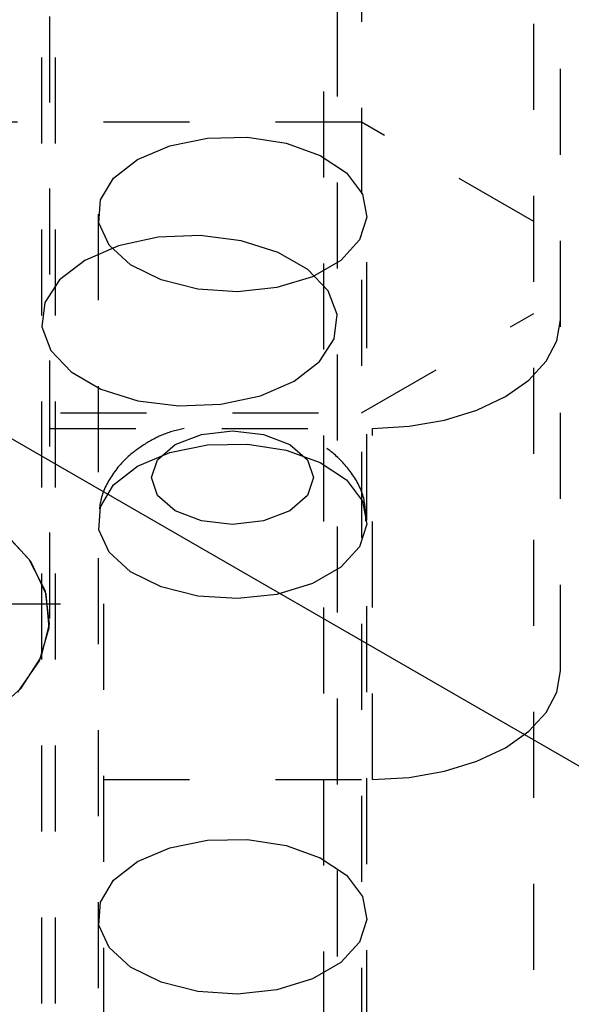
# Model space of a CAD drawing. Header units: inches. Extents: x 1907 to 2452, y -210 to -54.
# Tile 183 of 256: x 1989.877 to 1990.518, y -191.411 to -190.266. Entities that reach past the tile are written whole.
import ezdxf

# ---------------------------------------------------------------- set-up
doc = ezdxf.new("R2010")
doc.units = ezdxf.units.IN
doc.header["$LTSCALE"] = 0.5
doc.header["$MEASUREMENT"] = 0
doc.linetypes.add('HIDDEN', pattern=[0.225, 0.15, -0.075])
doc.layers.add('SID-M-H', color=4, linetype='HIDDEN')
doc.layers.add('SID-M-S', color=105, linetype='Continuous')

msp = doc.modelspace()

# ---------------------------------------------------------------- linework, layer by layer
at = {"layer": 'SID-M-H'}
for p, q in [((1990.27417, -189.5682), (1990.27417, -193.4786)), ((1990.47417, -193.37036), (1990.47417, -189.68366)), ((1990.50542, -191.02281), (1990.50542, -189.67645)), ((1989.90217, -190.1094), (1989.90217, -192.55494)), ((1989.91792, -190.1094), (1989.91792, -192.04901)), ((1990.23042, -192.04901), (1990.23042, -190.1094)), ((1990.24617, -192.55494), (1990.24617, -190.1094)), ((1989.91167, -190.96203), (1989.91167, -190.14549)), ((1990.27417, -190.38474), (1989.61162, -190.38474)), ((1990.47417, -190.5002), (1990.27417, -190.38474)), ((1990.05116, -190.41212), (1990.09512, -190.40324)), ((1990.09512, -190.40324), (1990.14166, -190.40223)), ((1990.14166, -190.40223), (1990.18665, -190.40919)), ((1990.01368, -190.42808), (1990.05116, -190.41212)), ((1990.18665, -190.40919), (1990.22609, -190.42349)), ((1989.98603, -190.44972), (1990.01368, -190.42808)), ((1990.22609, -190.42349), (1990.25647, -190.44387)), ((1989.97064, -190.47509), (1989.98603, -190.44972)), ((1990.25647, -190.44387), (1990.27509, -190.46852)), ((1989.9689, -190.50196), (1989.97064, -190.47509)), ((1990.27509, -190.46852), (1990.28031, -190.49524)), ((1989.96792, -190.49186), (1989.96792, -193.24769)), ((1990.28031, -190.49524), (1990.27165, -190.52166)), ((1990.28042, -193.24769), (1990.28042, -190.49186)), ((1989.98096, -190.52794), (1989.9689, -190.50196)), ((1990.03761, -190.51864), (1989.99174, -190.52851)), ((1990.08644, -190.51662), (1990.03761, -190.51864)), ((1990.13428, -190.52263), (1990.08644, -190.51662)), ((1990.27165, -190.52166), (1990.24989, -190.54543)), ((1989.99174, -190.52851), (1989.95255, -190.54545)), ((1990.00574, -190.5507), (1989.98096, -190.52794)), ((1990.17724, -190.53617), (1990.13428, -190.52263)), ((1990.21186, -190.55616), (1990.17724, -190.53617)), ((1989.95255, -190.54545), (1989.92321, -190.56807)), ((1990.04104, -190.56824), (1990.00574, -190.5507)), ((1990.23532, -190.58096), (1990.21186, -190.55616)), ((1990.24989, -190.54543), (1990.21695, -190.56444)), ((1989.92321, -190.56807), (1989.9061, -190.59455)), ((1990.21695, -190.56444), (1990.17577, -190.577)), ((1990.08373, -190.57899), (1990.04104, -190.56824)), ((1990.13001, -190.582), (1990.08373, -190.57899)), ((1990.17577, -190.577), (1990.13001, -190.582)), ((1990.24573, -190.60858), (1990.23532, -190.58096)), ((1989.9061, -190.59455), (1989.90261, -190.62274)), ((1990.24224, -190.63677), (1990.24573, -190.60858)), ((1990.27417, -190.72278), (1990.47417, -190.60732)), ((1989.90261, -190.62274), (1989.91301, -190.65036)), ((1990.50122, -190.63917), (1990.50542, -190.61454)), ((1990.22513, -190.66325), (1990.24224, -190.63677)), ((1990.48877, -190.66286), (1990.50122, -190.63917)), ((1989.91301, -190.65036), (1989.93648, -190.67516)), ((1990.19579, -190.68587), (1990.22513, -190.66325)), ((1990.46855, -190.6847), (1990.48877, -190.66286)), ((1989.93648, -190.67516), (1989.97109, -190.69515)), ((1990.1566, -190.70281), (1990.19579, -190.68587)), ((1990.44135, -190.70383), (1990.46855, -190.6847)), ((1989.97109, -190.69515), (1990.01406, -190.70869)), ((1990.11073, -190.71268), (1990.1566, -190.70281)), ((1990.4082, -190.71954), (1990.44135, -190.70383)), ((1990.01406, -190.70869), (1990.0619, -190.7147)), ((1990.0619, -190.7147), (1990.11073, -190.71268)), ((1988.92417, -190.72278), (1990.27417, -190.72278)), ((1990.37038, -190.73121), (1990.4082, -190.71954)), ((1990.28667, -190.74082), (1990.32934, -190.73839)), ((1990.32934, -190.73839), (1990.37038, -190.73121)), ((1988.91167, -190.74082), (1990.28667, -190.74082)), ((1990.05752, -190.75959), (1990.0881, -190.7478)), ((1990.0881, -190.7478), (1990.12417, -190.74366)), ((1990.12417, -190.74366), (1990.16024, -190.7478)), ((1990.16024, -190.7478), (1990.19081, -190.75959)), ((1990.28667, -191.14909), (1990.28667, -190.74082)), ((1990.03709, -190.77725), (1990.05752, -190.75959)), ((1990.05116, -190.76894), (1990.09512, -190.76006)), ((1990.09512, -190.76006), (1990.14166, -190.75906)), ((1990.14166, -190.75906), (1990.18665, -190.76602)), ((1990.19081, -190.75959), (1990.21124, -190.77725)), ((1990.01368, -190.78491), (1990.05116, -190.76894)), ((1990.18665, -190.76602), (1990.22609, -190.78032)), ((1989.98603, -190.80654), (1990.01368, -190.78491)), ((1990.02992, -190.79807), (1990.03709, -190.77725)), ((1990.21124, -190.77725), (1990.21842, -190.79807)), ((1990.22609, -190.78032), (1990.25647, -190.8007)), ((1989.97064, -190.83192), (1989.98603, -190.80654)), ((1990.03709, -190.81889), (1990.02992, -190.79807)), ((1990.21842, -190.79807), (1990.21124, -190.81889)), ((1990.25647, -190.8007), (1990.27509, -190.82535)), ((1990.05752, -190.83654), (1990.03709, -190.81889)), ((1990.21124, -190.81889), (1990.19081, -190.83654)), ((1990.27509, -190.82535), (1990.28031, -190.85207)), ((1989.9689, -190.85879), (1989.97064, -190.83192)), ((1990.0881, -190.84833), (1990.05752, -190.83654)), ((1990.19081, -190.83654), (1990.16024, -190.84833)), ((1990.12417, -190.85248), (1990.0881, -190.84833)), ((1990.16024, -190.84833), (1990.12417, -190.85248)), ((1990.28031, -190.85207), (1990.27165, -190.87848)), ((1989.88796, -190.89311), (1989.85596, -190.85923)), ((1989.88983, -190.89578), (1989.85827, -190.86117)), ((1989.98096, -190.88476), (1989.9689, -190.85879)), ((1990.00574, -190.90753), (1989.98096, -190.88476)), ((1990.27165, -190.87848), (1990.24989, -190.90226)), ((1989.90675, -190.93015), (1989.88796, -190.89311)), ((1989.90773, -190.9335), (1989.88983, -190.89578)), ((1990.04104, -190.92507), (1990.00574, -190.90753)), ((1990.24989, -190.90226), (1990.21695, -190.92127)), ((1990.21695, -190.92127), (1990.17577, -190.93383)), ((1989.91146, -190.96864), (1989.90675, -190.93015)), ((1989.91114, -190.97256), (1989.90773, -190.9335)), ((1990.08373, -190.93582), (1990.04104, -190.92507)), ((1990.17577, -190.93383), (1990.13001, -190.93883)), ((1989.22417, -190.94495), (1989.97417, -190.94495)), ((1989.97417, -190.94495), (1989.97417, -191.76246)), ((1990.13001, -190.93883), (1990.08373, -190.93582)), ((1989.90188, -191.00684), (1989.91146, -190.96864)), ((1989.89987, -191.01113), (1989.91114, -190.97256)), ((1989.87448, -191.04739), (1989.89987, -191.01113)), ((1989.87845, -191.04298), (1989.90188, -191.00684)), ((1990.50122, -191.04744), (1990.50542, -191.02281)), ((1989.84223, -191.07542), (1989.87845, -191.04298)), ((1990.48877, -191.07113), (1990.50122, -191.04744)), ((1990.46855, -191.09297), (1990.48877, -191.07113)), ((1990.44135, -191.1121), (1990.46855, -191.09297)), ((1990.4082, -191.12781), (1990.44135, -191.1121)), ((1990.37038, -191.13948), (1990.4082, -191.12781)), ((1990.32934, -191.14666), (1990.37038, -191.13948)), ((1989.97417, -191.14909), (1990.28667, -191.14909)), ((1990.28667, -191.14909), (1990.32934, -191.14666)), ((1990.05116, -191.22866), (1990.09512, -191.21978)), ((1990.09512, -191.21978), (1990.14166, -191.21877)), ((1990.14166, -191.21877), (1990.18665, -191.22573)), ((1990.01368, -191.24462), (1990.05116, -191.22866)), ((1990.18665, -191.22573), (1990.22609, -191.24004)), ((1990.22609, -191.24004), (1990.25647, -191.26042)), ((1989.98603, -191.26626), (1990.01368, -191.24462)), ((1989.97064, -191.29164), (1989.98603, -191.26626)), ((1990.25647, -191.26042), (1990.27509, -191.28506)), ((1990.27509, -191.28506), (1990.28031, -191.31178)), ((1989.9689, -191.3185), (1989.97064, -191.29164)), ((1990.28031, -191.31178), (1990.27165, -191.3382)), ((1989.98096, -191.34448), (1989.9689, -191.3185)), ((1990.00574, -191.36724), (1989.98096, -191.34448)), ((1990.27165, -191.3382), (1990.24989, -191.36197)), ((1990.04104, -191.38478), (1990.00574, -191.36724)), ((1990.24989, -191.36197), (1990.21695, -191.38098)), ((1990.08373, -191.39553), (1990.04104, -191.38478)), ((1990.21695, -191.38098), (1990.17577, -191.39354)), ((1990.13001, -191.39854), (1990.08373, -191.39553)), ((1990.17577, -191.39354), (1990.13001, -191.39854))]:
    msp.add_line(p, q, dxfattribs=at)
for points, knots in [([(1990.06802, -190.74082), (1990.05951, -190.74291), (1990.04465, -190.74655), (1990.03195, -190.75354), (1990.02653, -190.75652)], [0, 0, 0, 0, 0.5728631, 1, 1, 1, 1]), ([(1990.27924, -190.84867), (1990.27896, -190.83968), (1990.27832, -190.8198), (1990.26368, -190.79209), (1990.24094, -190.76799), (1990.21338, -190.75016), (1990.19164, -190.74372), (1990.18183, -190.74082)], [0, 0, 0, 0, 0.17242066, 0.38175935, 0.59071762, 0.81525405, 1, 1, 1, 1]), ([(1990.02653, -190.75652), (1990.01951, -190.76104), (1990.00262, -190.77191), (1989.98258, -190.79518), (1989.96933, -190.82258), (1989.96922, -190.84081), (1989.96918, -190.84804)], [0, 0, 0, 0, 0.2167246, 0.521584, 0.810235, 1, 1, 1, 1])]:
    msp.add_open_spline(points, degree=3, knots=knots, dxfattribs=at)
at = {"layer": 'SID-M-S'}
msp.add_line((1978.69887, -184.30545), (2002.03339, -197.77618), dxfattribs=at)

doc.saveas('drawing.dxf')
